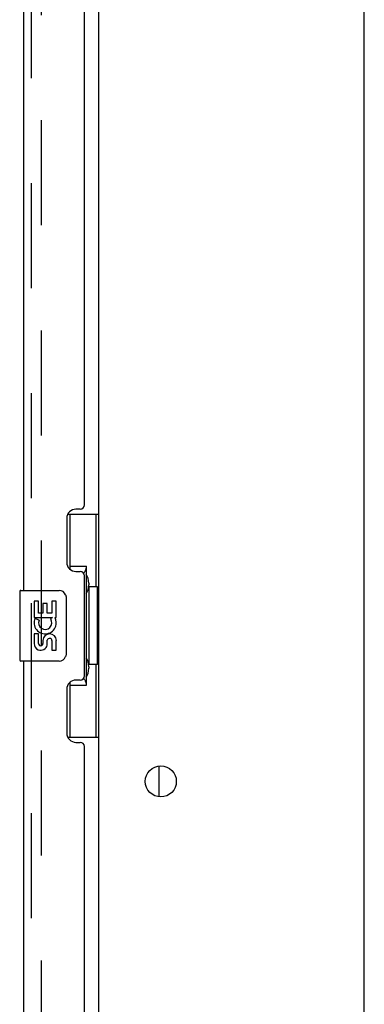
# Model space of a CAD drawing. Header units: inches. Extents: x 0 to 270, y 0 to 175.
# Tile 75 of 81: x 145.4 to 150.27, y 92.5 to 106.42. Entities that reach past the tile are written whole.
import ezdxf

# ---------------------------------------------------------------- set-up
doc = ezdxf.new("R2010")
doc.units = ezdxf.units.IN
doc.header["$LTSCALE"] = 14.84127
doc.header["$MEASUREMENT"] = 0
doc.linetypes.add('HIDDEN', pattern=[0.2, 0.1, -0.1])
doc.layers.get('0').update_dxf_attribs({"linetype": 'CONTINUOUS'})
for name, color, linetype in [('DEFAULT_2', 8, 'HIDDEN'), ('LEFTHAND_DOOR_ASSEMBLY', 7, 'CONTINUOUS'), ('RIGHTHAND_DOOR_ASSEMBLY', 7, 'CONTINUOUS')]:
    doc.layers.add(name, color=color, linetype=linetype)

msp = doc.modelspace()

# ---------------------------------------------------------------- linework, layer by layer
at = {"color": 3, "linetype": 'Continuous'}
for p, q in [((146.52, 58.551), (146.52, 119.655)), ((150.27, 57.228), (150.27, 119.603))]:
    msp.add_line(p, q, dxfattribs=at)
at = {"color": 7, "linetype": 'Continuous'}
msp.add_line((147.374, 95.435), (147.374, 95.87), dxfattribs=at)
at = {"color": 3, "linetype": 'Continuous'}
msp.add_circle((147.395, 95.653), 0.219, dxfattribs=at)
at = {"layer": 'DEFAULT_2', "color": 8, "linetype": 'HIDDEN'}
msp.add_line((145.707, 119.837), (145.707, 58.368), dxfattribs=at)
at = {"layer": 'LEFTHAND_DOOR_ASSEMBLY', "color": 8, "linetype": 'HIDDEN'}
msp.add_line((145.566, 58.099), (145.566, 120.106), dxfattribs=at)
at = {"layer": 'RIGHTHAND_DOOR_ASSEMBLY', "color": 8, "linetype": 'HIDDEN'}
msp.add_line((145.566, 58.099), (145.566, 120.106), dxfattribs=at)
at = {"layer": 'RIGHTHAND_DOOR_ASSEMBLY', "color": 3, "linetype": 'Continuous'}
for p, q in [((145.462, 98.353), (145.462, 114.853)), ((146.316, 99.56), (146.316, 113.645)), ((146.256, 99.5), (146.196, 99.5)), ((146.066, 99.37), (146.066, 98.75)), ((146.196, 98.62), (146.256, 98.62)), ((146.316, 97.145), (146.316, 98.56)), ((145.462, 80.853), (145.462, 97.353)), ((146.256, 97.085), (146.196, 97.085)), ((146.066, 96.955), (146.066, 96.335)), ((146.196, 96.205), (146.256, 96.205)), ((146.316, 82.06), (146.316, 96.145))]:
    msp.add_line(p, q, dxfattribs=at)
at = {"layer": 'RIGHTHAND_DOOR_ASSEMBLY', "color": 7, "linetype": 'Continuous'}
for p, q in [((146.079, 99.428), (146.52, 99.428)), ((146.116, 98.648), (146.116, 99.428)), ((146.481, 98.403), (146.481, 99.428)), ((146.116, 98.693), (146.343, 98.693)), ((146.343, 97.013), (146.343, 98.693)), ((146.38, 98.454), (146.38, 98.433)), ((146.38, 98.403), (146.38, 97.303)), ((146.502, 98.403), (146.38, 98.403)), ((146.502, 97.303), (146.502, 98.403)), ((145.402, 98.338), (145.402, 97.368)), ((145.417, 98.353), (145.957, 98.353)), ((146.056, 98.253), (146.056, 97.453)), ((145.605, 98.199), (145.605, 97.968)), ((145.667, 98.199), (145.605, 98.199)), ((145.667, 98.031), (145.667, 98.199)), ((145.73, 98.167), (145.73, 98.031)), ((145.791, 98.167), (145.73, 98.167)), ((145.791, 98.031), (145.791, 98.167)), ((145.856, 98.199), (145.856, 98.031)), ((145.919, 98.199), (145.856, 98.199)), ((145.919, 97.968), (145.919, 98.199)), ((145.605, 97.968), (145.866, 97.968)), ((145.73, 98.031), (145.667, 98.031)), ((145.856, 98.031), (145.791, 98.031)), ((145.866, 97.968), (145.839, 97.949)), ((145.901, 97.968), (145.919, 97.968)), ((145.675, 97.932), (145.617, 97.957)), ((145.605, 97.738), (145.605, 97.601)), ((145.667, 97.738), (145.605, 97.738)), ((145.667, 97.601), (145.667, 97.738)), ((145.73, 97.643), (145.73, 97.601)), ((145.791, 97.581), (145.791, 97.65)), ((145.856, 97.643), (145.856, 97.507)), ((145.919, 97.507), (145.919, 97.643)), ((145.856, 97.507), (145.919, 97.507)), ((145.957, 97.353), (145.417, 97.353)), ((146.502, 97.303), (146.38, 97.303)), ((146.38, 97.273), (146.38, 97.252)), ((146.481, 96.278), (146.481, 97.303)), ((146.116, 96.278), (146.116, 97.058)), ((146.116, 97.013), (146.343, 97.013)), ((146.079, 96.278), (146.52, 96.278))]:
    msp.add_line(p, q, dxfattribs=at)
for points in [[(146.307, 98.592), (146.309, 98.595), (146.314, 98.604), (146.319, 98.612), (146.323, 98.619), (146.327, 98.626), (146.331, 98.632), (146.333, 98.638), (146.336, 98.644), (146.338, 98.649), (146.34, 98.654), (146.341, 98.658), (146.342, 98.662), (146.342, 98.666), (146.343, 98.669)], [(146.05, 98.289), (146.052, 98.283), (146.053, 98.277), (146.055, 98.271), (146.056, 98.265), (146.056, 98.259), (146.056, 98.253)], [(146.056, 97.453), (146.056, 97.447), (146.056, 97.44), (146.055, 97.434), (146.053, 97.428), (146.052, 97.422), (146.05, 97.417)], [(146.343, 97.037), (146.342, 97.04), (146.342, 97.044), (146.341, 97.048), (146.34, 97.052), (146.338, 97.057), (146.336, 97.062), (146.333, 97.067), (146.331, 97.073), (146.327, 97.08), (146.323, 97.087), (146.319, 97.094), (146.314, 97.102), (146.309, 97.11), (146.307, 97.114)]]:
    msp.add_lwpolyline(points, dxfattribs=at)
at = {"layer": 'RIGHTHAND_DOOR_ASSEMBLY', "color": 3, "linetype": 'Continuous'}
for centre, radius, start, end in [((146.196, 99.37), 0.13, 90, 180), ((146.256, 99.56), 0.06, 270, 360), ((146.196, 98.75), 0.13, 180, 270), ((146.256, 98.56), 0.06, 0, 90), ((146.256, 97.145), 0.06, 270, 360), ((146.196, 96.955), 0.13, 90, 180), ((146.196, 96.335), 0.13, 180, 270), ((146.256, 96.145), 0.06, 0, 90)]:
    msp.add_arc(centre, radius, start, end, dxfattribs=at)
at = {"layer": 'RIGHTHAND_DOOR_ASSEMBLY', "color": 7, "linetype": 'Continuous'}
for centre, radius, start, end in [((145.417, 98.338), 0.015, 90, 180), ((145.957, 98.253), 0.1, 21.205, 90), ((145.762, 97.895), 0.157, 25.737, 27.8532), ((145.765, 97.895), 0.154, 341.4199, 26.1963), ((145.762, 97.895), 0.157, 156.5966, 341.8791), ((145.762, 97.895), 0.0943, 156.5966, 35.1122), ((145.825, 97.643), 0.0943, 0, 180), ((145.699, 97.601), 0.0943, 180, 248.6704), ((145.699, 97.601), 0.0943, 248.6999, 347.4338), ((145.699, 97.601), 0.0314, 180, 0.0485), ((145.825, 97.638), 0.0362, 83.4285, 161.7628), ((145.825, 97.643), 0.0314, 0, 81.2295), ((145.957, 97.453), 0.1, 270, 338.7946), ((145.417, 97.368), 0.015, 180, 270)]:
    msp.add_arc(centre, radius, start, end, dxfattribs=at)
for centre, start_param, end_param in [((146.275, 98.443), -1.51401, -0.699287), ((146.275, 98.443), -2.442306, -1.627583), ((146.275, 97.262), -1.51401, -0.699287), ((146.275, 97.262), -2.442306, -1.627583)]:
    msp.add_ellipse(centre, major_axis=(0, 0.18), ratio=0.579493, start_param=start_param, end_param=end_param, dxfattribs=at)

doc.saveas('drawing.dxf')
